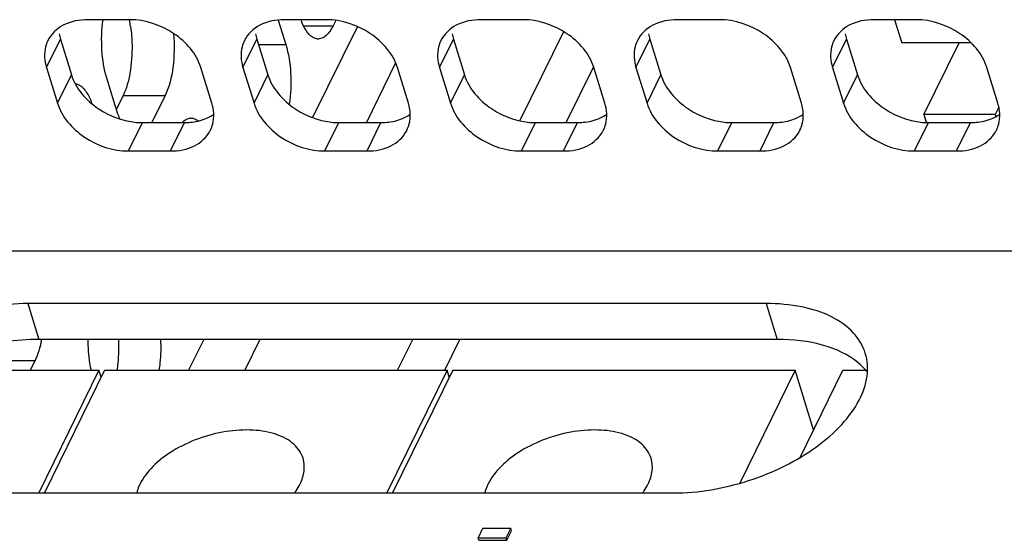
# Model space of a CAD drawing. Header units: millimetres. Extents: x 0 to 420, y 0 to 297.
# Tile 26 of 180: x 165.78 to 175.47, y 41.64 to 46.77. Entities that reach past the tile are written whole.
import ezdxf

# ---------------------------------------------------------------- set-up
doc = ezdxf.new("R2010")
doc.units = ezdxf.units.MM
doc.header["$LTSCALE"] = 23.1
doc.layers.get('0').update_dxf_attribs({"linetype": 'CONTINUOUS'})
doc.layers.add('ASSI', color=7, linetype='CONTINUOUS')

msp = doc.modelspace()

# ---------------------------------------------------------------- linework, layer by layer
at = {"color": 7, "linetype": 'CONTINUOUS'}
for p, q in [((174.387592, 46.768571), (174.457998, 46.540738)), ((175.14095, 46.540738), (174.457998, 46.540738)), ((174.675857, 45.835743), (175.021818, 46.540738)), ((175.413432, 45.908545), (175.377706, 45.835743)), ((175.377706, 45.835743), (174.675857, 45.835743)), ((174.675857, 45.835743), (174.702229, 45.750405)), ((175.377706, 45.835743), (175.384001, 45.815371)), ((194.97578, 44.489089), (156.719512, 44.489089)), ((173.456786, 42.458607), (173.878093, 43.31714)), ((173.878093, 43.31714), (174.103021, 43.31714)), ((170.332552, 41.759836), (170.286796, 41.666594)), ((170.60887, 41.759836), (170.332552, 41.759836)), ((170.563114, 41.666594), (170.60887, 41.759836)), ((170.570303, 41.64333), (170.61606, 41.736571)), ((170.61606, 41.736571), (170.60887, 41.759836)), ((170.286796, 41.666594), (170.563114, 41.666594)), ((170.293985, 41.64333), (170.286796, 41.666594)), ((170.293985, 41.64333), (170.570303, 41.64333)), ((170.570303, 41.64333), (170.563114, 41.666594))]:
    msp.add_line(p, q, dxfattribs=at)
at = {"layer": 'ASSI', "color": 7, "linetype": 'CONTINUOUS'}
for p, q in [((166.860592, 46.768571), (166.446115, 46.768571)), ((168.320129, 46.765442), (168.394108, 46.526046)), ((168.79482, 46.768571), (168.380343, 46.768571)), ((168.885647, 46.761733), (168.859642, 46.70874)), ((170.729048, 46.768571), (170.314571, 46.768571)), ((172.663277, 46.768571), (172.248799, 46.768571)), ((174.597505, 46.768571), (174.183027, 46.768571)), ((166.175987, 46.578299), (166.284917, 46.225802)), ((168.110215, 46.578299), (168.219145, 46.225802)), ((170.044443, 46.578299), (170.153373, 46.225802)), ((171.978671, 46.578299), (172.087601, 46.225802)), ((173.912899, 46.578299), (174.021829, 46.225802)), ((169.476022, 46.343038), (169.18785, 45.755806)), ((166.038718, 46.298575), (166.147648, 45.946078)), ((167.667398, 45.946078), (167.558469, 46.298575)), ((167.972946, 46.298575), (168.081876, 45.946078)), ((169.601627, 45.946078), (169.492697, 46.298575)), ((169.907174, 46.298575), (170.016104, 45.946078)), ((171.535855, 45.946078), (171.426925, 46.298575)), ((171.841402, 46.298575), (171.950332, 45.946078)), ((173.470083, 45.946078), (173.361153, 46.298575)), ((173.77563, 46.298575), (173.88456, 45.946078)), ((175.404311, 45.946078), (175.295381, 46.298575)), ((166.741862, 45.839995), (166.632932, 46.192492)), ((166.792918, 46.022689), (166.726948, 45.888256)), ((167.207396, 46.022689), (167.076429, 45.755806)), ((166.982793, 45.755806), (167.397271, 45.755806)), ((168.917021, 45.755806), (169.331499, 45.755806)), ((170.851249, 45.755806), (171.265727, 45.755806)), ((172.785477, 45.755806), (173.199955, 45.755806)), ((174.719705, 45.755806), (175.134183, 45.755806)), ((166.845524, 45.476081), (167.260002, 45.476081)), ((168.779752, 45.476081), (169.19423, 45.476081)), ((170.71398, 45.476081), (171.128458, 45.476081)), ((172.648208, 45.476081), (173.062686, 45.476081)), ((174.582437, 45.476081), (174.996914, 45.476081)), ((173.123434, 43.974367), (165.856262, 43.974367)), ((173.232364, 43.62187), (165.965192, 43.62187)), ((168.140667, 43.62187), (167.991127, 43.31714)), ((165.92622, 43.411927), (165.879705, 43.31714)), ((164.795455, 43.31714), (166.555658, 43.31714)), ((166.555658, 43.31714), (165.963053, 42.109537)), ((166.610922, 43.31714), (166.018316, 42.109537)), ((166.577012, 43.248039), (166.555658, 43.31714)), ((166.610922, 43.31714), (169.982005, 43.31714)), ((169.982005, 43.31714), (169.389399, 42.109537)), ((170.037269, 43.31714), (169.444663, 42.109537)), ((170.003359, 43.248039), (169.982005, 43.31714)), ((170.037269, 43.31714), (173.408352, 43.31714)), ((173.408352, 43.31714), (172.862727, 42.205273)), ((173.589859, 42.729782), (173.408352, 43.31714)), ((164.941137, 42.109537), (172.208308, 42.109537))]:
    msp.add_line(p, q, dxfattribs=at)
at = {"layer": 'ASSI', "color": 9, "linetype": 'CONTINUOUS'}
for p, q in [((168.569504, 46.70874), (168.859642, 46.70874)), ((170.699893, 45.77317), (171.130625, 46.65091)), ((166.038718, 46.298575), (166.175987, 46.578299)), ((167.972946, 46.298575), (168.110215, 46.578299)), ((168.126362, 46.526046), (168.394108, 46.526046)), ((169.907174, 46.298575), (170.044443, 46.578299)), ((171.841402, 46.298575), (171.978671, 46.578299)), ((173.77563, 46.298575), (173.912899, 46.578299)), ((171.155631, 45.755806), (171.422942, 46.300529)), ((166.147648, 45.946078), (166.284917, 46.225802)), ((168.081876, 45.946078), (168.219145, 46.225802)), ((170.016104, 45.946078), (170.153373, 46.225802)), ((171.950332, 45.946078), (172.087601, 46.225802)), ((173.88456, 45.946078), (174.021829, 46.225802)), ((166.792918, 46.022689), (167.207396, 46.022689)), ((166.845524, 45.476081), (166.982793, 45.755806)), ((167.260002, 45.476081), (167.397271, 45.755806)), ((168.779752, 45.476081), (168.917021, 45.755806)), ((169.19423, 45.476081), (169.331499, 45.755806)), ((170.71398, 45.476081), (170.851249, 45.755806)), ((171.128458, 45.476081), (171.265727, 45.755806)), ((172.648208, 45.476081), (172.785477, 45.755806)), ((173.062686, 45.476081), (173.199955, 45.755806)), ((174.582437, 45.476081), (174.719705, 45.755806)), ((174.996914, 45.476081), (175.134183, 45.755806)), ((165.856262, 43.974367), (165.965192, 43.62187)), ((173.123434, 43.974367), (173.232364, 43.62187)), ((169.494649, 43.31714), (169.644188, 43.62187)), ((169.958907, 43.31714), (170.108447, 43.62187)), ((165.511743, 43.411927), (165.92622, 43.411927))]:
    msp.add_line(p, q, dxfattribs=at)
at = {"layer": 'ASSI', "color": 3, "linetype": 'CONTINUOUS'}
for p, q in [((169.099268, 46.701448), (168.659066, 45.804412)), ((167.58803, 43.62187), (167.438491, 43.31714))]:
    msp.add_line(p, q, dxfattribs=at)
at = {"layer": 'ASSI', "color": 7, "linetype": 'CONTINUOUS'}
for centre, radius, start, end in [((165.650521, 46.526183), 1.228773, 8.2338412, 11.3884008), ((166.589814, 46.706532), 0.433239, 190.4027259, 197.2166786), ((168.524042, 46.706532), 0.433239, 190.4027259, 197.2166786), ((170.45827, 46.706532), 0.433239, 190.4027259, 197.2166786), ((172.392498, 46.706532), 0.433239, 190.4027259, 197.2166786), ((174.326726, 46.706532), 0.433239, 190.4027259, 197.2166786), ((168.714536, 46.670778), 0.092033, 260.886806, 269.9809491), ((168.714495, 46.669743), 0.090998, 270.0068162, 276.2011655), ((167.469335, 46.063951), 0.761166, 197.1112833, 200.923448), ((167.461473, 45.709189), 0.090998, 90.0068162, 96.2011655), ((167.374527, 45.818626), 0.310655, 331.3795593, 333.8282087), ((169.308755, 45.818626), 0.310655, 331.3795593, 333.8282087), ((171.242983, 45.818626), 0.310655, 331.3795593, 333.8282087), ((173.177211, 45.818626), 0.310655, 331.3795593, 333.8282087), ((175.111439, 45.818626), 0.310655, 331.3795593, 333.8282087), ((164.847162, 43.836097), 1.164262, 348.5036384, 349.3791816), ((173.593501, 42.867382), 0.681142, 49.7662824, 50.2951522)]:
    msp.add_arc(centre, radius, start, end, dxfattribs=at)
for points, knots in [([(166.446115, 46.768571), (166.363561, 46.768571), (166.205397, 46.740725), (166.084256, 46.627082), (166.052784, 46.563045)], [0, 0, 0, 0, 0.53638697, 1, 1, 1, 1]), ([(166.632932, 46.192492), (166.605377, 46.281661), (166.576125, 46.474973), (166.582213, 46.669596), (166.596136, 46.768825)], [0, 0, 0, 0, 0.48224938, 1, 1, 1, 1]), ([(167.558469, 46.298575), (167.516663, 46.433856), (167.306296, 46.672028), (167.012141, 46.768571), (166.860592, 46.768571)], [0, 0, 0, 0, 0.48302043, 1, 1, 1, 1]), ([(168.380343, 46.768571), (168.29779, 46.768571), (168.139625, 46.740725), (168.018484, 46.627082), (167.987012, 46.563045)], [0, 0, 0, 0, 0.53638697, 1, 1, 1, 1]), ([(168.699959, 46.579907), (168.685032, 46.582292), (168.609258, 46.615755), (168.571177, 46.697155), (168.547877, 46.757899)], [0, 0, 0, 0, 0.1885477, 1, 1, 1, 1]), ([(169.492697, 46.298575), (169.450892, 46.433856), (169.240525, 46.672028), (168.946369, 46.768571), (168.79482, 46.768571)], [0, 0, 0, 0, 0.48302043, 1, 1, 1, 1]), ([(170.314571, 46.768571), (170.232018, 46.768571), (170.073853, 46.740725), (169.952712, 46.627082), (169.92124, 46.563045)], [0, 0, 0, 0, 0.53638697, 1, 1, 1, 1]), ([(171.426925, 46.298575), (171.38512, 46.433856), (171.174753, 46.672028), (170.880597, 46.768571), (170.729048, 46.768571)], [0, 0, 0, 0, 0.48302043, 1, 1, 1, 1]), ([(172.248799, 46.768571), (172.166246, 46.768571), (172.008081, 46.740725), (171.88694, 46.627082), (171.855468, 46.563045)], [0, 0, 0, 0, 0.53638697, 1, 1, 1, 1]), ([(173.361153, 46.298575), (173.319348, 46.433856), (173.108981, 46.672028), (172.814825, 46.768571), (172.663277, 46.768571)], [0, 0, 0, 0, 0.48302043, 1, 1, 1, 1]), ([(174.183027, 46.768571), (174.100474, 46.768571), (173.942309, 46.740725), (173.821168, 46.627082), (173.789696, 46.563045)], [0, 0, 0, 0, 0.53638697, 1, 1, 1, 1]), ([(175.295381, 46.298575), (175.253576, 46.433856), (175.043209, 46.672028), (174.749053, 46.768571), (174.597505, 46.768571)], [0, 0, 0, 0, 0.48302043, 1, 1, 1, 1]), ([(167.289286, 46.633455), (167.299767, 46.521903), (167.295977, 46.313956), (167.249237, 46.107952), (167.207396, 46.022689)], [0, 0, 0, 0, 0.54122076, 1, 1, 1, 1]), ([(168.839339, 46.671747), (168.831294, 46.658688), (168.803342, 46.6181), (168.758793, 46.583019), (168.724324, 46.579277)], [0, 0, 0, 0, 0.30670556, 1, 1, 1, 1]), ([(166.052784, 46.563045), (166.043262, 46.54367), (166.011944, 46.459179), (166.018653, 46.363504), (166.038718, 46.298575)], [0, 0, 0, 0, 0.24108581, 1, 1, 1, 1]), ([(167.987012, 46.563045), (167.97749, 46.54367), (167.946172, 46.459179), (167.952881, 46.363504), (167.972946, 46.298575)], [0, 0, 0, 0, 0.24108581, 1, 1, 1, 1]), ([(168.394108, 46.526046), (168.422437, 46.434375), (168.451735, 46.235877), (168.444149, 46.036188), (168.42872, 45.934767)], [0, 0, 0, 0, 0.48327976, 1, 1, 1, 1]), ([(169.92124, 46.563045), (169.911718, 46.54367), (169.8804, 46.459179), (169.887109, 46.363504), (169.907174, 46.298575)], [0, 0, 0, 0, 0.24108581, 1, 1, 1, 1]), ([(171.855468, 46.563045), (171.845946, 46.54367), (171.814628, 46.459179), (171.821338, 46.363504), (171.841402, 46.298575)], [0, 0, 0, 0, 0.24108581, 1, 1, 1, 1]), ([(173.789696, 46.563045), (173.780174, 46.54367), (173.748856, 46.459179), (173.755566, 46.363504), (173.77563, 46.298575)], [0, 0, 0, 0, 0.24108581, 1, 1, 1, 1]), ([(166.881119, 46.518164), (166.882631, 46.426278), (166.870765, 46.257327), (166.826782, 46.091696), (166.792918, 46.022689)], [0, 0, 0, 0, 0.54453242, 1, 1, 1, 1]), ([(166.284917, 46.225802), (166.326722, 46.09052), (166.537089, 45.852349), (166.831245, 45.755806), (166.982793, 45.755806)], [0, 0, 0, 0, 0.48302043, 1, 1, 1, 1]), ([(168.219145, 46.225802), (168.26095, 46.09052), (168.471317, 45.852349), (168.765473, 45.755806), (168.917021, 45.755806)], [0, 0, 0, 0, 0.48302043, 1, 1, 1, 1]), ([(170.153373, 46.225802), (170.195178, 46.09052), (170.405545, 45.852349), (170.699701, 45.755806), (170.851249, 45.755806)], [0, 0, 0, 0, 0.48302043, 1, 1, 1, 1]), ([(172.087601, 46.225802), (172.129406, 46.09052), (172.339773, 45.852349), (172.633929, 45.755806), (172.785477, 45.755806)], [0, 0, 0, 0, 0.48302043, 1, 1, 1, 1]), ([(174.021829, 46.225802), (174.063634, 46.09052), (174.274001, 45.852349), (174.568157, 45.755806), (174.719705, 45.755806)], [0, 0, 0, 0, 0.48302043, 1, 1, 1, 1]), ([(166.375339, 46.117794), (166.383604, 46.111887), (166.419883, 46.079887), (166.444973, 46.037209), (166.461186, 46.002891)], [0, 0, 0, 0, 0.21114839, 1, 1, 1, 1]), ([(166.147648, 45.946078), (166.189453, 45.810796), (166.39982, 45.572624), (166.693976, 45.476081), (166.845524, 45.476081)], [0, 0, 0, 0, 0.48302043, 1, 1, 1, 1]), ([(167.653333, 45.681607), (167.662855, 45.700983), (167.694173, 45.785473), (167.687463, 45.881148), (167.667398, 45.946078)], [0, 0, 0, 0, 0.24108581, 1, 1, 1, 1]), ([(168.081876, 45.946078), (168.123681, 45.810796), (168.334048, 45.572624), (168.628204, 45.476081), (168.779752, 45.476081)], [0, 0, 0, 0, 0.48302043, 1, 1, 1, 1]), ([(169.587561, 45.681607), (169.597083, 45.700983), (169.628401, 45.785473), (169.621691, 45.881148), (169.601627, 45.946078)], [0, 0, 0, 0, 0.24108581, 1, 1, 1, 1]), ([(170.016104, 45.946078), (170.057909, 45.810796), (170.268276, 45.572624), (170.562432, 45.476081), (170.71398, 45.476081)], [0, 0, 0, 0, 0.48302043, 1, 1, 1, 1]), ([(171.521789, 45.681607), (171.531311, 45.700983), (171.562629, 45.785473), (171.555919, 45.881148), (171.535855, 45.946078)], [0, 0, 0, 0, 0.24108581, 1, 1, 1, 1]), ([(171.950332, 45.946078), (171.992137, 45.810796), (172.202504, 45.572624), (172.49666, 45.476081), (172.648208, 45.476081)], [0, 0, 0, 0, 0.48302043, 1, 1, 1, 1]), ([(173.456017, 45.681607), (173.465539, 45.700983), (173.496857, 45.785473), (173.490147, 45.881148), (173.470083, 45.946078)], [0, 0, 0, 0, 0.24108581, 1, 1, 1, 1]), ([(173.88456, 45.946078), (173.926365, 45.810796), (174.136732, 45.572624), (174.430888, 45.476081), (174.582437, 45.476081)], [0, 0, 0, 0, 0.48302043, 1, 1, 1, 1]), ([(175.390245, 45.681607), (175.399767, 45.700983), (175.431085, 45.785473), (175.424376, 45.881148), (175.404311, 45.946078)], [0, 0, 0, 0, 0.24108581, 1, 1, 1, 1]), ([(167.373943, 45.756399), (167.379834, 45.762528), (167.401661, 45.78288), (167.430308, 45.797339), (167.451644, 45.799655)], [0, 0, 0, 0, 0.28372175, 1, 1, 1, 1]), ([(167.397271, 45.755806), (167.41622, 45.755806), (167.488356, 45.758988), (167.560347, 45.775381), (167.609321, 45.796363)], [0, 0, 0, 0, 0.26234884, 1, 1, 1, 1]), ([(169.331499, 45.755806), (169.350448, 45.755806), (169.422584, 45.758988), (169.494575, 45.775381), (169.543549, 45.796363)], [0, 0, 0, 0, 0.26234884, 1, 1, 1, 1]), ([(171.265727, 45.755806), (171.284676, 45.755806), (171.356812, 45.758988), (171.428803, 45.775381), (171.477777, 45.796363)], [0, 0, 0, 0, 0.26234884, 1, 1, 1, 1]), ([(173.199955, 45.755806), (173.218904, 45.755806), (173.29104, 45.758988), (173.363031, 45.775381), (173.412006, 45.796363)], [0, 0, 0, 0, 0.26234884, 1, 1, 1, 1]), ([(175.134183, 45.755806), (175.153132, 45.755806), (175.225268, 45.758988), (175.297259, 45.775381), (175.346234, 45.796363)], [0, 0, 0, 0, 0.26234884, 1, 1, 1, 1]), ([(167.260002, 45.476081), (167.340202, 45.476081), (167.493587, 45.502473), (167.61394, 45.608826), (167.647224, 45.669821)], [0, 0, 0, 0, 0.53579112, 1, 1, 1, 1]), ([(169.19423, 45.476081), (169.27443, 45.476081), (169.427815, 45.502473), (169.548168, 45.608826), (169.581452, 45.669821)], [0, 0, 0, 0, 0.53579112, 1, 1, 1, 1]), ([(171.128458, 45.476081), (171.208658, 45.476081), (171.362043, 45.502473), (171.482396, 45.608826), (171.51568, 45.669821)], [0, 0, 0, 0, 0.53579112, 1, 1, 1, 1]), ([(173.062686, 45.476081), (173.142886, 45.476081), (173.296271, 45.502473), (173.416624, 45.608826), (173.449908, 45.669821)], [0, 0, 0, 0, 0.53579112, 1, 1, 1, 1]), ([(174.996914, 45.476081), (175.077114, 45.476081), (175.230499, 45.502473), (175.350852, 45.608826), (175.384136, 45.669821)], [0, 0, 0, 0, 0.53579112, 1, 1, 1, 1]), ([(165.856262, 43.974367), (165.605666, 43.974367), (165.225129, 43.90746), (164.760645, 43.719647), (164.449457, 43.534317), (164.198149, 43.317378), (164.021986, 43.080635), (163.933215, 42.835159), (163.943461, 42.670653), (163.965596, 42.599039)], [0, 0, 0, 0, 0.28900058, 0.43635971, 0.57673373, 0.70469712, 0.81690626, 0.9135554, 1, 1, 1, 1]), ([(174.098975, 43.484865), (174.075893, 43.559543), (173.98569, 43.707237), (173.759138, 43.862315), (173.462009, 43.95576), (173.240862, 43.974367), (173.123434, 43.974367)], [0, 0, 0, 0, 0.2022296, 0.43007546, 0.6961796, 1, 1, 1, 1]), ([(165.965192, 43.62187), (165.741545, 43.62187), (165.291062, 43.550461), (164.776101, 43.329532), (164.430318, 43.078718), (164.184169, 42.826848), (164.064252, 42.588285), (164.053575, 42.434337)], [0, 0, 0, 0, 0.27865311, 0.56016692, 0.69015524, 0.80772892, 1, 1, 1, 1]), ([(166.481017, 43.316696), (166.475718, 43.340439), (166.45676, 43.441083), (166.449721, 43.543838), (166.450077, 43.62188)], [0, 0, 0, 0, 0.23763698, 1, 1, 1, 1]), ([(166.747016, 43.621932), (166.751031, 43.544936), (166.748766, 43.44254), (166.735842, 43.341468), (166.731981, 43.317002)], [0, 0, 0, 0, 0.75686169, 1, 1, 1, 1]), ([(167.161493, 43.621932), (167.165509, 43.544936), (167.163244, 43.44254), (167.150319, 43.341468), (167.146458, 43.317002)], [0, 0, 0, 0, 0.75686169, 1, 1, 1, 1]), ([(174.028638, 43.391416), (173.931099, 43.472409), (173.667454, 43.592194), (173.385819, 43.62187), (173.232364, 43.62187)], [0, 0, 0, 0, 0.4524079, 1, 1, 1, 1]), ([(165.988066, 43.604053), (165.985304, 43.590478), (165.974008, 43.539738), (165.958884, 43.489763), (165.944862, 43.454297)], [0, 0, 0, 0, 0.26644419, 1, 1, 1, 1]), ([(172.208308, 42.109537), (172.458904, 42.109537), (172.839442, 42.176443), (173.303926, 42.364257), (173.615114, 42.549587), (173.866422, 42.766526), (174.042584, 43.003269), (174.131355, 43.248745), (174.121109, 43.41325), (174.098975, 43.484865)], [0, 0, 0, 0, 0.28900058, 0.43635971, 0.57673373, 0.70469712, 0.81690626, 0.9135554, 1, 1, 1, 1]), ([(174.120601, 43.297473), (174.114304, 43.305507), (174.087642, 43.337686), (174.057556, 43.366986), (174.033456, 43.387377)], [0, 0, 0, 0, 0.2443444, 1, 1, 1, 1]), ([(168.564295, 42.450592), (168.556281, 42.476533), (168.531809, 42.527613), (168.473536, 42.593238), (168.395774, 42.64725), (168.26361, 42.704794), (168.0625, 42.73798), (167.801078, 42.721369), (167.534106, 42.652021), (167.288655, 42.536715), (167.089299, 42.387421), (166.991395, 42.26246), (166.959881, 42.198242)], [0, 0, 0, 0, 0.04317982, 0.08863304, 0.13810289, 0.19257342, 0.31673803, 0.45770426, 0.6066468, 0.75285521, 0.88623311, 1, 1, 1, 1]), ([(171.990642, 42.450592), (171.982628, 42.476533), (171.958156, 42.527613), (171.899883, 42.593238), (171.822121, 42.64725), (171.689957, 42.704794), (171.488847, 42.73798), (171.227424, 42.721369), (170.960453, 42.652021), (170.715001, 42.536715), (170.515645, 42.387421), (170.417741, 42.26246), (170.386228, 42.198242)], [0, 0, 0, 0, 0.04317982, 0.08863304, 0.13810289, 0.19257342, 0.31673803, 0.45770426, 0.6066468, 0.75285521, 0.88623311, 1, 1, 1, 1]), ([(168.534895, 42.198242), (168.554884, 42.238975), (168.582879, 42.322535), (168.576362, 42.411529), (168.564295, 42.450592)], [0, 0, 0, 0, 0.52601571, 1, 1, 1, 1]), ([(171.961242, 42.198242), (171.981231, 42.238975), (172.009226, 42.322535), (172.002709, 42.411529), (171.990642, 42.450592)], [0, 0, 0, 0, 0.52601571, 1, 1, 1, 1]), ([(166.959881, 42.198242), (166.956284, 42.190912), (166.943098, 42.162263), (166.93285, 42.132219), (166.927394, 42.109492)], [0, 0, 0, 0, 0.25889717, 1, 1, 1, 1]), ([(168.480277, 42.109492), (168.48565, 42.116738), (168.505781, 42.145078), (168.523555, 42.175133), (168.534895, 42.198242)], [0, 0, 0, 0, 0.25950674, 1, 1, 1, 1]), ([(170.386228, 42.198242), (170.382631, 42.190912), (170.369445, 42.162263), (170.359197, 42.132219), (170.353741, 42.109492)], [0, 0, 0, 0, 0.25889717, 1, 1, 1, 1]), ([(171.906624, 42.109492), (171.911997, 42.116738), (171.932128, 42.145078), (171.949902, 42.175133), (171.961242, 42.198242)], [0, 0, 0, 0, 0.25950674, 1, 1, 1, 1])]:
    msp.add_open_spline(points, degree=3, knots=knots, dxfattribs=at)
for points in [[(166.866627, 46.70216), (166.87547, 46.641277), (166.880106, 46.579678), (166.881119, 46.518164)], [(168.859642, 46.70874), (168.853445, 46.696112), (168.846716, 46.683724), (168.839339, 46.671747)], [(166.321909, 46.13931), (166.341008, 46.137344), (166.359718, 46.128958), (166.375339, 46.117794)], [(166.461186, 46.002891), (166.470485, 45.983207), (166.478622, 45.962952), (166.485866, 45.942422)], [(167.461462, 45.800187), (167.474767, 45.800188), (167.488274, 45.797078), (167.500483, 45.791791)], [(167.500483, 45.791791), (167.511769, 45.786904), (167.522313, 45.780135), (167.53187, 45.772393)], [(167.609321, 45.796363), (167.63621, 45.807883), (167.662125, 45.822193), (167.685874, 45.839273)], [(169.543549, 45.796363), (169.570438, 45.807883), (169.596353, 45.822193), (169.620102, 45.839273)], [(171.477777, 45.796363), (171.504667, 45.807883), (171.530582, 45.822193), (171.55433, 45.839273)], [(173.412006, 45.796363), (173.438895, 45.807883), (173.46481, 45.822193), (173.488558, 45.839273)], [(175.346234, 45.796363), (175.373123, 45.807883), (175.399038, 45.822193), (175.422787, 45.839273)], [(165.944862, 43.454297), (165.939189, 43.439948), (165.933018, 43.425779), (165.92622, 43.411927)]]:
    msp.add_open_spline(points, degree=3, dxfattribs=at)

doc.saveas('drawing.dxf')
